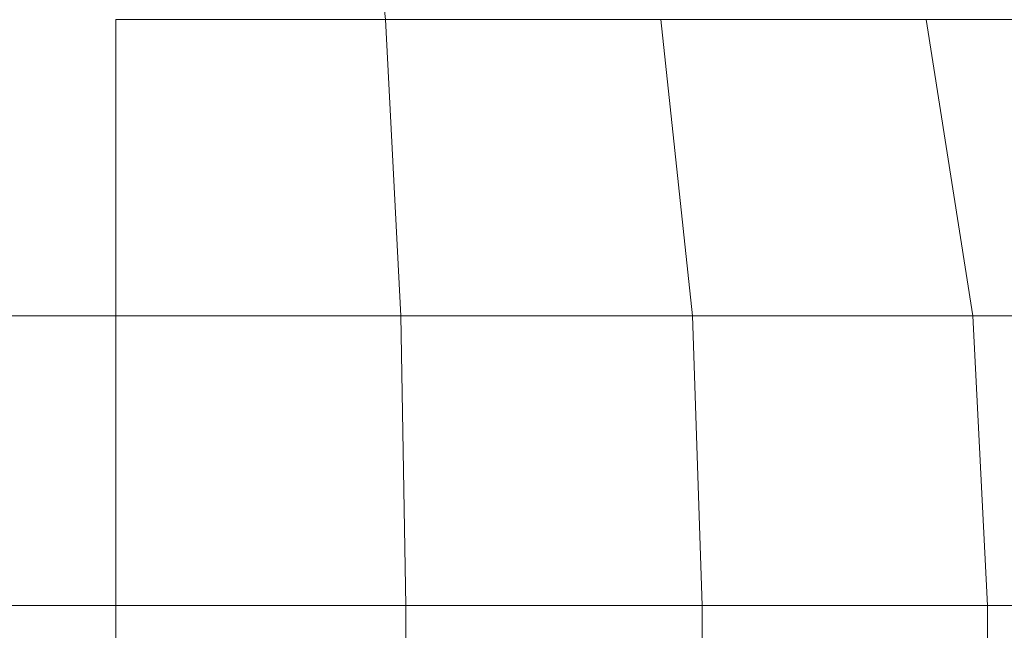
# Model space of a CAD drawing. Header units: millimetres. Extents: x -56182 to 286826, y -36685 to 98759.
# Tile 41 of 97: x -50916.428 to -50915.191, y 602.969 to 603.736. Entities that reach past the tile are written whole.
import ezdxf

# ---------------------------------------------------------------- set-up
doc = ezdxf.new("R2010")
doc.units = ezdxf.units.MM
doc.layers.add('Furniture-1', color=7, linetype='Continuous', lineweight=9, true_color=0xaaaaaa)
doc.layers.add('Kohvikulaud-1', color=7, linetype='Continuous', lineweight=9, true_color=0xaaaaaa)

# ---------------------------------------------------------------- blocks, each defined once
blk = doc.blocks.new('MA_Kohvikulaud - Kohvikulaud_DWG-V224-Sisevaade 1')
at = {"layer": 'Kohvikulaud-1'}
for p, q in [((-50915.9688, 603.7362), (-50916.0025, 604.0944)), ((-50915.9688, 603.7362), (-50916.0025, 604.0944)), ((-50915.9688, 603.7362), (-50916.0025, 604.0944)), ((-50915.9688, 603.7362), (-50916.0025, 604.0944)), ((-50915.9688, 603.7362), (-50916.0025, 604.0944)), ((-50915.9688, 603.7362), (-50916.0025, 604.0944)), ((-50915.9688, 603.7362), (-50916.3072, 603.7362)), ((-50916.3072, 603.7362), (-50915.9688, 603.7362)), ((-50916.3072, 603.7362), (-50916.3072, 603.3639)), ((-50915.9493, 603.3639), (-50915.9688, 603.7362)), ((-50915.9688, 603.7362), (-50915.9493, 603.3639)), ((-50915.9493, 603.3639), (-50915.9688, 603.7362)), ((-50915.9688, 603.7362), (-50915.9493, 603.3639)), ((-50915.6227, 603.7362), (-50915.9688, 603.7362)), ((-50915.9493, 603.3639), (-50915.9688, 603.7362)), ((-50915.9688, 603.7362), (-50915.9493, 603.3639)), ((-50915.9493, 603.3639), (-50915.9688, 603.7362)), ((-50915.9688, 603.7362), (-50915.9493, 603.3639)), ((-50915.9493, 603.3639), (-50915.9688, 603.7362)), ((-50915.9688, 603.7362), (-50915.6227, 603.7362)), ((-50915.9688, 603.7362), (-50915.9493, 603.3639)), ((-50915.6227, 603.7362), (-50915.9688, 603.7362)), ((-50915.9493, 603.3639), (-50915.9688, 603.7362)), ((-50915.9688, 603.7362), (-50915.9493, 603.3639)), ((-50915.9493, 603.3639), (-50915.9688, 603.7362)), ((-50915.9688, 603.7362), (-50915.9493, 603.3639)), ((-50915.9493, 603.3639), (-50915.9688, 603.7362)), ((-50915.9688, 603.7362), (-50915.9493, 603.3639)), ((-50915.6227, 603.7362), (-50915.5832, 603.3639)), ((-50915.6227, 603.7362), (-50915.5832, 603.3639)), ((-50915.2895, 603.7362), (-50915.6227, 603.7362)), ((-50915.6227, 603.7362), (-50915.5832, 603.3639)), ((-50915.6227, 603.7362), (-50915.5832, 603.3639)), ((-50915.2895, 603.7362), (-50915.6227, 603.7362)), ((-50915.6227, 603.7362), (-50915.5832, 603.3639)), ((-50915.6227, 603.7362), (-50915.5832, 603.3639)), ((-50915.2895, 603.7362), (-50915.6227, 603.7362)), ((-50915.6227, 603.7362), (-50915.5832, 603.3639)), ((-50915.6227, 603.7362), (-50915.5832, 603.3639)), ((-50915.6227, 603.7362), (-50915.5832, 603.3639)), ((-50915.6227, 603.7362), (-50915.5832, 603.3639)), ((-50915.2895, 603.7362), (-50915.6227, 603.7362)), ((-50915.6227, 603.7362), (-50915.5832, 603.3639)), ((-50915.6227, 603.7362), (-50915.5832, 603.3639)), ((-50915.6227, 603.7362), (-50915.5832, 603.3639)), ((-50915.6227, 603.7362), (-50915.5832, 603.3639)), ((-50915.6227, 603.7362), (-50915.5832, 603.3639)), ((-50915.6227, 603.7362), (-50915.5832, 603.3639)), ((-50915.2895, 603.7362), (-50915.231, 603.3639)), ((-50915.2895, 603.7362), (-50915.231, 603.3639)), ((-50915.2895, 603.7362), (-50915.231, 603.3639)), ((-50915.2895, 603.7362), (-50915.231, 603.3639)), ((-50915.2895, 603.7362), (-50915.231, 603.3639)), ((-50915.2895, 603.7362), (-50915.231, 603.3639)), ((-50914.9922, 603.7362), (-50915.2895, 603.7362)), ((-50915.2895, 603.7362), (-50915.231, 603.3639)), ((-50915.2895, 603.7362), (-50915.231, 603.3639)), ((-50915.2895, 603.7362), (-50915.231, 603.3639)), ((-50915.2895, 603.7362), (-50915.231, 603.3639)), ((-50915.2895, 603.7362), (-50915.231, 603.3639)), ((-50915.2895, 603.7362), (-50915.231, 603.3639)), ((-50915.2895, 603.7362), (-50915.231, 603.3639)), ((-50915.2895, 603.7362), (-50915.231, 603.3639)), ((-50915.2895, 603.7362), (-50915.231, 603.3639)), ((-50915.2895, 603.7362), (-50915.231, 603.3639)), ((-51812.3071, 603.3639), (-50916.3072, 603.3639)), ((-50916.3072, 603.3639), (-50915.9493, 603.3639)), ((-50916.3072, 603.3639), (-50915.9493, 603.3639)), ((-50916.3072, 603.3639), (-50915.9493, 603.3639)), ((-50916.3072, 603.3639), (-50915.9493, 603.3639)), ((-50916.3072, 603.3639), (-50915.9493, 603.3639)), ((-50916.3072, 603.3639), (-50915.9493, 603.3639)), ((-50915.9493, 603.3639), (-50916.3072, 603.3639)), ((-50916.3072, 603.3639), (-50915.9493, 603.3639)), ((-50915.9493, 603.3639), (-50916.3072, 603.3639)), ((-50916.3072, 603.3639), (-50915.9493, 603.3639)), ((-50915.9493, 603.3639), (-50916.3072, 603.3639)), ((-50915.9493, 603.3639), (-50916.3072, 603.3639)), ((-50916.3072, 603.3639), (-50915.9493, 603.3639)), ((-50915.9493, 603.3639), (-50916.3072, 603.3639)), ((-50916.3072, 603.3639), (-50915.9493, 603.3639)), ((-50915.9493, 603.3639), (-50916.3072, 603.3639)), ((-50916.3072, 603.3639), (-50916.3072, 603)), ((-50915.5832, 603.3639), (-50915.9493, 603.3639)), ((-50915.9432, 603), (-50915.9493, 603.3639)), ((-50915.9493, 603.3639), (-50915.5832, 603.3639)), ((-50915.9432, 603), (-50915.9493, 603.3639)), ((-50915.5832, 603.3639), (-50915.9493, 603.3639)), ((-50915.9432, 603), (-50915.9493, 603.3639)), ((-50915.9493, 603.3639), (-50915.5832, 603.3639)), ((-50915.9432, 603), (-50915.9493, 603.3639)), ((-50915.5832, 603.3639), (-50915.9493, 603.3639)), ((-50915.9432, 603), (-50915.9493, 603.3639)), ((-50915.9493, 603.3639), (-50915.5832, 603.3639)), ((-50915.9432, 603), (-50915.9493, 603.3639)), ((-50915.5832, 603.3639), (-50915.9493, 603.3639)), ((-50915.9493, 603.3639), (-50915.9432, 603)), ((-50915.9493, 603.3639), (-50915.5832, 603.3639)), ((-50915.9432, 603), (-50915.9493, 603.3639)), ((-50915.5832, 603.3639), (-50915.9493, 603.3639)), ((-50915.9493, 603.3639), (-50915.9432, 603)), ((-50915.9493, 603.3639), (-50915.5832, 603.3639)), ((-50915.9432, 603), (-50915.9493, 603.3639)), ((-50915.5832, 603.3639), (-50915.9493, 603.3639)), ((-50915.9493, 603.3639), (-50915.9432, 603)), ((-50915.9493, 603.3639), (-50915.5832, 603.3639)), ((-50915.9493, 603.3639), (-50915.9432, 603)), ((-50915.5832, 603.3639), (-50915.9493, 603.3639)), ((-50915.9493, 603.3639), (-50915.9432, 603)), ((-50915.9493, 603.3639), (-50915.5832, 603.3639)), ((-50915.9493, 603.3639), (-50915.9432, 603)), ((-50915.5832, 603.3639), (-50915.9493, 603.3639)), ((-50915.9432, 603), (-50915.9493, 603.3639)), ((-50915.9493, 603.3639), (-50915.5832, 603.3639)), ((-50915.9493, 603.3639), (-50915.9432, 603)), ((-50915.231, 603.3639), (-50915.5832, 603.3639)), ((-50915.571, 603), (-50915.5832, 603.3639)), ((-50915.5832, 603.3639), (-50915.231, 603.3639)), ((-50915.571, 603), (-50915.5832, 603.3639)), ((-50915.231, 603.3639), (-50915.5832, 603.3639)), ((-50915.571, 603), (-50915.5832, 603.3639)), ((-50915.5832, 603.3639), (-50915.231, 603.3639)), ((-50915.571, 603), (-50915.5832, 603.3639)), ((-50915.231, 603.3639), (-50915.5832, 603.3639)), ((-50915.571, 603), (-50915.5832, 603.3639)), ((-50915.5832, 603.3639), (-50915.231, 603.3639)), ((-50915.571, 603), (-50915.5832, 603.3639)), ((-50915.231, 603.3639), (-50915.5832, 603.3639)), ((-50915.5832, 603.3639), (-50915.571, 603)), ((-50915.5832, 603.3639), (-50915.231, 603.3639)), ((-50915.571, 603), (-50915.5832, 603.3639)), ((-50915.231, 603.3639), (-50915.5832, 603.3639)), ((-50915.5832, 603.3639), (-50915.571, 603)), ((-50915.5832, 603.3639), (-50915.231, 603.3639)), ((-50915.571, 603), (-50915.5832, 603.3639)), ((-50915.231, 603.3639), (-50915.5832, 603.3639)), ((-50915.5832, 603.3639), (-50915.571, 603)), ((-50915.5832, 603.3639), (-50915.231, 603.3639)), ((-50915.5832, 603.3639), (-50915.571, 603)), ((-50915.231, 603.3639), (-50915.5832, 603.3639)), ((-50915.5832, 603.3639), (-50915.571, 603)), ((-50915.5832, 603.3639), (-50915.231, 603.3639)), ((-50915.5832, 603.3639), (-50915.571, 603)), ((-50915.231, 603.3639), (-50915.5832, 603.3639)), ((-50915.571, 603), (-50915.5832, 603.3639)), ((-50915.5832, 603.3639), (-50915.231, 603.3639)), ((-50915.5832, 603.3639), (-50915.571, 603)), ((-50914.9165, 603.3639), (-50915.231, 603.3639)), ((-50915.2127, 603), (-50915.231, 603.3639)), ((-50915.231, 603.3639), (-50914.9165, 603.3639)), ((-50915.2127, 603), (-50915.231, 603.3639)), ((-50914.9165, 603.3639), (-50915.231, 603.3639)), ((-50915.2127, 603), (-50915.231, 603.3639)), ((-50915.231, 603.3639), (-50914.9165, 603.3639)), ((-50915.2127, 603), (-50915.231, 603.3639)), ((-50914.9165, 603.3639), (-50915.231, 603.3639)), ((-50915.2127, 603), (-50915.231, 603.3639)), ((-50915.231, 603.3639), (-50914.9165, 603.3639)), ((-50915.2127, 603), (-50915.231, 603.3639)), ((-50914.9165, 603.3639), (-50915.231, 603.3639)), ((-50915.231, 603.3639), (-50915.2127, 603)), ((-50915.231, 603.3639), (-50914.9165, 603.3639)), ((-50915.2127, 603), (-50915.231, 603.3639)), ((-50914.9165, 603.3639), (-50915.231, 603.3639)), ((-50915.231, 603.3639), (-50915.2127, 603)), ((-50915.231, 603.3639), (-50914.9165, 603.3639)), ((-50915.2127, 603), (-50915.231, 603.3639)), ((-50914.9165, 603.3639), (-50915.231, 603.3639)), ((-50915.231, 603.3639), (-50915.2127, 603)), ((-50915.231, 603.3639), (-50914.9165, 603.3639)), ((-50915.231, 603.3639), (-50915.2127, 603)), ((-50914.9165, 603.3639), (-50915.231, 603.3639)), ((-50915.231, 603.3639), (-50915.2127, 603)), ((-50915.231, 603.3639), (-50914.9165, 603.3639)), ((-50915.231, 603.3639), (-50915.2127, 603)), ((-50914.9165, 603.3639), (-50915.231, 603.3639)), ((-50915.2127, 603), (-50915.231, 603.3639)), ((-50915.231, 603.3639), (-50914.9165, 603.3639)), ((-50915.231, 603.3639), (-50915.2127, 603)), ((-51812.3071, 603), (-50916.3072, 603)), ((-50916.3072, 603), (-50915.9432, 603)), ((-50916.3072, 603), (-50916.3072, 585)), ((-50915.9432, 603), (-50915.571, 603)), ((-50915.9432, 603), (-50915.9432, 585)), ((-50915.571, 603), (-50915.2127, 603)), ((-50915.571, 603), (-50915.571, 585)), ((-50915.2127, 603), (-50914.8929, 603)), ((-50915.2127, 603), (-50915.2127, 585))]:
    blk.add_line(p, q, dxfattribs=at)
blk = doc.blocks.new('MA_Kohvikulaud - MA_Kohvikulaud-V225-Sisevaade 1')
blk.add_blockref('MA_Kohvikulaud - Kohvikulaud_DWG-V224-Sisevaade 1', (0, 0))

msp = doc.modelspace()

# ---------------------------------------------------------------- block references
at = {"layer": 'Furniture-1'}
msp.add_blockref('MA_Kohvikulaud - MA_Kohvikulaud-V225-Sisevaade 1', (0, 0), dxfattribs=at)

doc.saveas('drawing.dxf')
